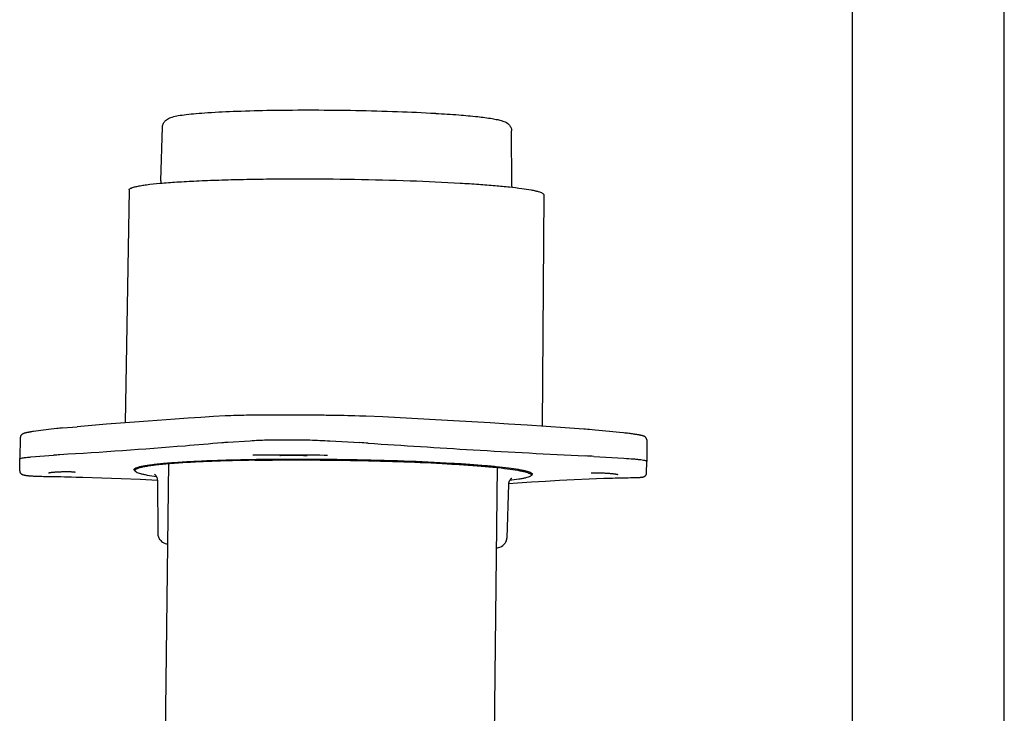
# Model space of a CAD drawing. Extents: x 0 to 420, y 0 to 297.
# Tile 12 of 13: x 388 to 420, y 142 to 165. Entities that reach past the tile are written whole.
import ezdxf

# ---------------------------------------------------------------- set-up
doc = ezdxf.new("R2010")
doc.units = 0
doc.header["$LTSCALE"] = 23.1
for name, color, linetype in [('100350_DXF_CONTINUOUS_LINE', 7, 'CONTINUOUS'), ('100455_DXF_CONTINUOUS_LINE', 7, 'CONTINUOUS'), ('102184_DXF_CONTINUOUS_LINE', 7, 'CONTINUOUS'), ('102345_DXF_FORMAT', 7, 'CONTINUOUS')]:
    doc.layers.add(name, color=color, linetype=linetype)

msp = doc.modelspace()

# ---------------------------------------------------------------- linework, layer by layer
at = {"layer": '100350_DXF_CONTINUOUS_LINE', "color": 7, "linetype": 'CONTINUOUS'}
for p, q in [((391.165, 159.657), (391.037, 151.977)), ((404.825, 159.5), (404.777, 151.869)), ((394.393, 152.208), (394.336, 152.206)), ((394.44, 152.21), (394.393, 152.208)), ((394.524, 152.213), (394.44, 152.21)), ((398.761, 152.203), (398.608, 152.207)), ((398.859, 152.2), (398.761, 152.203)), ((398.969, 152.196), (398.859, 152.2)), ((388.888, 151.8), (388.835, 151.794)), ((388.942, 151.805), (388.888, 151.8)), ((388.983, 151.809), (388.942, 151.805)), ((388.983, 151.809), (389.46, 151.852)), ((387.584, 151.498), (387.564, 150.789)), ((387.584, 151.498), (387.584, 151.498)), ((387.987, 151.689), (387.953, 151.684)), ((388.023, 151.694), (387.987, 151.689)), ((388.784, 151.788), (388.694, 151.778)), ((388.835, 151.794), (388.784, 151.788)), ((406.147, 151.772), (406.146, 151.772)), ((406.2, 151.768), (406.147, 151.772)), ((406.27, 151.762), (406.2, 151.768)), ((406.339, 151.757), (406.27, 151.762)), ((406.422, 151.749), (406.339, 151.757)), ((407.45, 151.65), (407.325, 151.663)), ((407.498, 151.644), (407.45, 151.65)), ((407.545, 151.639), (407.498, 151.644)), ((407.589, 151.634), (407.545, 151.639)), ((407.631, 151.629), (407.589, 151.634)), ((407.671, 151.624), (407.631, 151.629)), ((407.71, 151.619), (407.671, 151.624)), ((407.746, 151.614), (407.71, 151.619)), ((407.78, 151.609), (407.746, 151.614)), ((407.812, 151.605), (407.78, 151.609)), ((407.843, 151.6), (407.812, 151.605)), ((407.871, 151.596), (407.843, 151.6)), ((407.898, 151.591), (407.871, 151.596)), ((407.923, 151.587), (407.898, 151.591)), ((407.947, 151.583), (407.923, 151.587)), ((394.419, 151.337), (395.158, 151.391)), ((397.782, 151.386), (398.773, 151.327)), ((408.219, 151.419), (408.223, 150.71)), ((387.936, 150.856), (388.674, 150.911)), ((396.141, 150.908), (396.142, 150.908)), ((396.142, 150.908), (396.143, 150.908)), ((396.143, 150.908), (396.144, 150.908)), ((396.144, 150.908), (396.146, 150.908)), ((396.146, 150.908), (396.147, 150.908)), ((396.147, 150.908), (396.15, 150.908)), ((396.15, 150.908), (396.153, 150.908)), ((396.153, 150.908), (396.157, 150.909)), ((396.157, 150.909), (396.162, 150.909)), ((396.162, 150.909), (396.167, 150.909)), ((396.167, 150.909), (396.175, 150.909)), ((396.175, 150.909), (396.186, 150.91)), ((396.186, 150.91), (396.2, 150.91)), ((396.2, 150.91), (396.22, 150.91)), ((396.22, 150.91), (396.253, 150.911)), ((396.253, 150.911), (396.293, 150.911)), ((396.293, 150.911), (396.343, 150.911)), ((396.343, 150.911), (396.401, 150.912)), ((396.401, 150.912), (396.43, 150.912)), ((396.43, 150.912), (396.456, 150.912)), ((396.456, 150.912), (396.473, 150.912)), ((396.473, 150.912), (396.539, 150.912)), ((396.539, 150.912), (396.562, 150.911)), ((396.562, 150.911), (396.631, 150.911)), ((396.631, 150.911), (396.721, 150.911)), ((396.721, 150.911), (396.783, 150.91)), ((396.783, 150.91), (396.832, 150.909)), ((396.832, 150.909), (396.876, 150.909)), ((396.876, 150.909), (396.913, 150.908)), ((396.913, 150.908), (396.941, 150.907)), ((396.941, 150.907), (396.962, 150.907)), ((396.962, 150.907), (396.978, 150.906)), ((396.978, 150.906), (396.989, 150.906)), ((396.989, 150.906), (396.997, 150.905)), ((396.997, 150.905), (397.005, 150.905)), ((397.005, 150.905), (397.009, 150.905)), ((397.009, 150.905), (397.014, 150.905)), ((397.014, 150.905), (397.018, 150.904)), ((397.018, 150.904), (397.02, 150.904)), ((397.02, 150.904), (397.022, 150.904)), ((397.022, 150.904), (397.024, 150.904)), ((397.024, 150.904), (397.026, 150.904)), ((406.478, 150.873), (407.469, 150.814)), ((387.566, 150.396), (387.564, 150.789)), ((387.564, 150.789), (387.564, 150.789)), ((408.212, 150.317), (408.223, 150.71)), ((408.223, 150.71), (408.223, 150.71)), ((387.919, 150.232), (387.949, 150.23)), ((387.949, 150.23), (387.982, 150.228)), ((387.982, 150.228), (388.016, 150.226)), ((388.016, 150.226), (388.053, 150.224)), ((388.053, 150.224), (388.092, 150.223)), ((388.092, 150.223), (388.133, 150.221)), ((388.133, 150.221), (388.176, 150.22)), ((388.176, 150.22), (388.222, 150.218)), ((388.295, 150.217), (388.346, 150.216)), ((388.346, 150.216), (388.474, 150.214)), ((388.611, 150.348), (388.626, 150.349)), ((388.626, 150.349), (388.642, 150.351)), ((388.642, 150.351), (388.659, 150.353)), ((388.659, 150.353), (388.676, 150.354)), ((388.676, 150.354), (388.694, 150.356)), ((388.694, 150.356), (388.713, 150.357)), ((388.713, 150.357), (388.733, 150.359)), ((388.733, 150.359), (388.753, 150.36)), ((388.753, 150.36), (388.774, 150.361)), ((388.774, 150.361), (388.795, 150.363)), ((388.795, 150.363), (388.828, 150.365)), ((388.828, 150.365), (388.856, 150.366)), ((388.856, 150.366), (388.881, 150.367)), ((388.881, 150.367), (388.907, 150.368)), ((388.907, 150.368), (388.932, 150.369)), ((388.932, 150.369), (388.957, 150.37)), ((388.957, 150.37), (388.982, 150.37)), ((388.982, 150.37), (389.007, 150.371)), ((389.007, 150.371), (389.031, 150.372)), ((389.031, 150.372), (389.055, 150.372)), ((389.055, 150.372), (389.077, 150.372)), ((389.077, 150.372), (389.1, 150.372)), ((389.1, 150.372), (389.122, 150.372)), ((389.122, 150.372), (389.143, 150.372)), ((389.143, 150.372), (389.163, 150.372)), ((389.163, 150.372), (389.183, 150.372)), ((389.183, 150.372), (389.201, 150.371)), ((389.201, 150.371), (389.219, 150.371)), ((389.219, 150.371), (389.236, 150.37)), ((389.236, 150.37), (389.252, 150.37)), ((389.252, 150.37), (389.268, 150.369)), ((389.268, 150.369), (389.282, 150.369)), ((389.27, 150.198), (389.423, 150.194)), ((389.282, 150.369), (389.295, 150.368)), ((389.423, 150.194), (389.526, 150.191)), ((389.526, 150.191), (389.647, 150.188)), ((389.647, 150.188), (389.648, 150.188)), ((406.445, 150.333), (406.455, 150.334)), ((406.455, 150.334), (406.467, 150.334)), ((406.467, 150.334), (406.479, 150.334)), ((406.479, 150.334), (406.492, 150.335)), ((406.492, 150.335), (406.506, 150.335)), ((406.506, 150.335), (406.521, 150.335)), ((406.521, 150.335), (406.536, 150.335)), ((406.536, 150.335), (406.553, 150.335)), ((406.579, 150.334), (406.606, 150.334)), ((406.606, 150.334), (406.635, 150.333)), ((406.635, 150.333), (406.664, 150.333)), ((406.664, 150.333), (406.695, 150.332)), ((406.695, 150.332), (406.724, 150.33)), ((406.724, 150.33), (406.755, 150.329)), ((406.755, 150.329), (406.785, 150.328)), ((406.785, 150.328), (406.816, 150.326)), ((406.816, 150.326), (406.846, 150.324)), ((406.846, 150.324), (406.876, 150.323)), ((406.876, 150.323), (406.905, 150.321)), ((406.905, 150.321), (406.934, 150.319)), ((406.934, 150.319), (406.961, 150.317)), ((406.961, 150.317), (406.988, 150.315)), ((406.988, 150.315), (407.014, 150.312)), ((407.014, 150.312), (407.039, 150.31)), ((407.039, 150.31), (407.063, 150.308)), ((407.063, 150.308), (407.085, 150.306)), ((407.085, 150.306), (407.106, 150.304)), ((407.106, 150.304), (407.126, 150.302)), ((407.126, 150.302), (407.139, 150.3)), ((407.139, 150.3), (407.157, 150.298)), ((407.157, 150.298), (407.168, 150.297)), ((407.168, 150.297), (407.178, 150.295)), ((407.178, 150.295), (407.188, 150.294)), ((407.188, 150.294), (407.198, 150.293)), ((407.198, 150.293), (407.206, 150.292)), ((407.206, 150.292), (407.214, 150.29)), ((407.214, 150.29), (407.222, 150.289)), ((407.687, 150.173), (407.77, 150.174)), ((407.77, 150.174), (407.81, 150.175)), ((407.81, 150.175), (407.836, 150.175)), ((407.836, 150.175), (407.86, 150.176)), ((407.86, 150.176), (407.883, 150.177)), ((407.883, 150.177), (407.905, 150.177)), ((407.905, 150.177), (407.925, 150.178)), ((407.925, 150.178), (407.945, 150.179)), ((407.945, 150.179), (407.963, 150.18)), ((407.963, 150.18), (407.98, 150.181)), ((408.212, 150.317), (408.212, 150.317)), ((406.322, 150.136), (406.807, 150.151)), ((406.807, 150.151), (406.808, 150.151)), ((406.808, 150.151), (406.876, 150.153)), ((406.876, 150.153), (406.956, 150.155)), ((406.956, 150.155), (407.096, 150.16))]:
    msp.add_line(p, q, dxfattribs=at)
for points in [[(394.337, 152.206), (393.944, 152.185), (393.532, 152.159), (393.111, 152.13), (392.682, 152.098), (391.799, 152.033)], [(395.265, 152.231), (395.197, 152.23), (395.116, 152.229), (395.033, 152.227), (394.949, 152.225), (394.864, 152.223), (394.777, 152.221), (394.69, 152.219), (394.602, 152.216), (394.524, 152.213)], [(398.608, 152.207), (398.49, 152.21), (398.373, 152.213), (398.257, 152.216), (398.143, 152.219), (398.03, 152.221), (397.919, 152.223), (397.809, 152.224), (397.718, 152.226)], [(406.146, 151.772), (405.533, 151.818), (404.907, 151.861), (404.286, 151.901), (403.67, 151.939), (403.059, 151.975), (402.455, 152.011), (401.856, 152.046), (401.263, 152.081), (400.676, 152.114), (400.095, 152.145), (399.521, 152.173), (398.968, 152.196)], [(391.799, 152.033), (391.347, 151.999), (390.886, 151.965), (390.418, 151.93), (389.943, 151.893), (389.46, 151.852)], [(387.953, 151.684), (387.937, 151.681), (387.921, 151.679), (387.906, 151.676), (387.891, 151.674), (387.877, 151.671), (387.863, 151.669), (387.849, 151.666), (387.837, 151.664), (387.824, 151.661), (387.812, 151.659), (387.801, 151.656), (387.79, 151.654), (387.779, 151.651), (387.769, 151.649), (387.759, 151.646), (387.749, 151.644), (387.74, 151.641), (387.732, 151.639), (387.723, 151.636), (387.715, 151.634), (387.707, 151.631), (387.7, 151.628), (387.693, 151.626), (387.686, 151.623), (387.679, 151.62), (387.672, 151.617), (387.666, 151.614), (387.659, 151.61), (387.652, 151.606), (387.645, 151.602), (387.638, 151.597), (387.631, 151.591), (387.624, 151.585), (387.617, 151.578), (387.61, 151.57), (387.604, 151.561), (387.598, 151.55), (387.593, 151.539), (387.589, 151.527), (387.586, 151.515), (387.585, 151.503), (387.584, 151.498)], [(388.694, 151.778), (388.606, 151.768), (388.518, 151.757), (388.432, 151.747), (388.346, 151.736), (388.262, 151.726), (388.179, 151.715), (388.097, 151.704), (388.023, 151.694)], [(407.325, 151.663), (407.215, 151.674), (407.104, 151.685), (406.991, 151.696), (406.877, 151.707), (406.761, 151.718), (406.644, 151.729), (406.526, 151.74), (406.422, 151.749)], [(408.219, 151.419), (408.219, 151.422), (408.218, 151.433), (408.216, 151.444), (408.213, 151.454), (408.209, 151.464), (408.205, 151.474), (408.199, 151.483), (408.194, 151.49), (408.188, 151.497), (408.183, 151.503), (408.177, 151.509), (408.171, 151.513), (408.166, 151.517), (408.16, 151.521), (408.155, 151.524), (408.15, 151.527), (408.145, 151.53), (408.14, 151.532), (408.135, 151.535), (408.13, 151.537), (408.125, 151.539), (408.12, 151.541), (408.114, 151.543), (408.109, 151.545), (408.103, 151.547), (408.098, 151.549), (408.092, 151.55), (408.086, 151.552), (408.079, 151.554), (408.072, 151.556), (408.066, 151.558), (408.058, 151.559), (408.051, 151.561), (408.043, 151.563), (408.035, 151.565), (408.027, 151.567), (408.018, 151.569), (408.009, 151.571), (407.999, 151.573), (407.989, 151.575), (407.979, 151.577), (407.969, 151.579), (407.947, 151.583)], [(396.138, 150.907), (396.138, 150.907), (396.138, 150.907), (396.138, 150.907), (396.138, 150.907), (396.138, 150.907), (396.138, 150.907), (396.139, 150.907), (396.139, 150.907), (396.139, 150.907), (396.14, 150.908), (396.14, 150.908), (396.141, 150.908)], [(397.026, 150.904), (397.028, 150.904), (397.028, 150.903), (397.029, 150.903), (397.03, 150.903), (397.03, 150.903), (397.031, 150.903), (397.031, 150.903), (397.032, 150.903), (397.032, 150.903), (397.032, 150.903), (397.032, 150.903)], [(387.566, 150.396), (387.566, 150.391), (387.567, 150.379), (387.57, 150.367), (387.573, 150.355), (387.578, 150.344), (387.584, 150.333), (387.59, 150.324), (387.597, 150.316), (387.604, 150.308), (387.611, 150.302), (387.617, 150.297), (387.624, 150.292), (387.631, 150.288), (387.637, 150.284), (387.644, 150.281), (387.65, 150.278), (387.656, 150.275), (387.663, 150.272), (387.669, 150.27), (387.675, 150.268), (387.682, 150.266), (387.688, 150.264), (387.695, 150.262), (387.702, 150.261), (387.709, 150.259), (387.716, 150.257), (387.724, 150.256), (387.732, 150.254), (387.74, 150.253), (387.748, 150.251), (387.757, 150.25), (387.766, 150.248), (387.775, 150.247), (387.785, 150.245), (387.795, 150.244), (387.806, 150.243), (387.817, 150.242), (387.828, 150.24), (387.84, 150.239), (387.852, 150.238), (387.864, 150.237), (387.877, 150.235), (387.891, 150.234), (387.919, 150.232)], [(388.222, 150.218), (388.245, 150.218), (388.295, 150.217)], [(388.474, 150.214), (388.583, 150.213), (388.694, 150.211), (388.806, 150.209), (388.92, 150.207), (389.035, 150.204), (389.152, 150.201), (389.27, 150.198)], [(388.51, 150.33), (388.511, 150.33), (388.511, 150.33), (388.512, 150.33), (388.514, 150.331), (388.515, 150.331), (388.517, 150.332), (388.519, 150.333), (388.522, 150.333), (388.525, 150.334), (388.528, 150.335), (388.531, 150.335), (388.535, 150.336), (388.538, 150.337), (388.542, 150.338), (388.547, 150.338), (388.551, 150.339), (388.556, 150.34), (388.561, 150.341), (388.567, 150.342), (388.572, 150.343), (388.578, 150.343), (388.584, 150.344), (388.591, 150.345)], [(388.591, 150.345), (388.604, 150.347), (388.611, 150.348)], [(389.295, 150.368), (389.308, 150.367), (389.314, 150.367), (389.32, 150.366), (389.325, 150.366), (389.33, 150.365), (389.335, 150.365), (389.34, 150.365), (389.345, 150.364), (389.349, 150.364), (389.353, 150.363), (389.357, 150.363), (389.361, 150.362), (389.364, 150.362), (389.367, 150.361), (389.37, 150.361), (389.373, 150.36), (389.375, 150.36), (389.378, 150.36), (389.38, 150.359), (389.381, 150.359), (389.383, 150.358), (389.384, 150.358), (389.385, 150.358), (389.386, 150.357)], [(389.648, 150.188), (390.27, 150.171), (390.902, 150.148), (391.527, 150.12), (392.105, 150.091)], [(406.389, 150.328), (406.389, 150.328), (406.389, 150.328), (406.389, 150.328), (406.39, 150.328), (406.39, 150.328), (406.391, 150.328), (406.393, 150.328), (406.394, 150.329), (406.396, 150.329), (406.398, 150.329), (406.4, 150.33), (406.403, 150.33), (406.406, 150.33), (406.409, 150.331), (406.412, 150.331), (406.415, 150.331), (406.419, 150.332), (406.423, 150.332), (406.427, 150.332), (406.431, 150.332), (406.435, 150.333), (406.44, 150.333), (406.445, 150.333)], [(406.553, 150.335), (406.57, 150.335), (406.579, 150.334)], [(407.096, 150.16), (407.183, 150.162), (407.27, 150.165), (407.356, 150.167), (407.44, 150.169), (407.524, 150.17), (407.606, 150.172), (407.687, 150.173)], [(407.222, 150.289), (407.229, 150.288), (407.232, 150.287), (407.236, 150.287), (407.239, 150.286), (407.241, 150.286), (407.244, 150.285), (407.247, 150.285), (407.249, 150.284), (407.252, 150.284), (407.254, 150.283), (407.256, 150.283), (407.258, 150.282), (407.259, 150.282), (407.261, 150.281), (407.263, 150.281), (407.264, 150.281), (407.265, 150.28), (407.266, 150.28), (407.267, 150.28), (407.267, 150.28)], [(407.98, 150.181), (407.989, 150.182), (407.997, 150.183), (408.005, 150.183), (408.012, 150.184), (408.02, 150.185), (408.027, 150.185), (408.033, 150.186), (408.04, 150.187), (408.047, 150.188), (408.053, 150.188), (408.059, 150.189), (408.065, 150.19), (408.07, 150.191), (408.076, 150.192), (408.081, 150.193), (408.087, 150.194), (408.092, 150.195), (408.097, 150.196), (408.102, 150.197), (408.107, 150.199), (408.112, 150.2), (408.117, 150.202), (408.122, 150.203), (408.128, 150.205), (408.133, 150.208), (408.139, 150.21), (408.145, 150.213), (408.151, 150.217), (408.157, 150.221), (408.164, 150.225), (408.17, 150.231), (408.177, 150.237), (408.184, 150.244), (408.19, 150.252), (408.196, 150.261), (408.201, 150.271), (408.205, 150.281), (408.208, 150.292), (408.21, 150.303), (408.212, 150.314), (408.212, 150.317)], [(403.667, 149.975), (403.965, 149.998), (404.418, 150.031), (404.88, 150.062), (405.351, 150.09), (405.832, 150.115), (406.322, 150.136)]]:
    msp.add_lwpolyline(points, dxfattribs=at)
for centre, radius, start, end in [((395.661, 118.481), 33.752, 90.1435, 90.6714), ((396.124, 1.703), 150.531, 89.95897, 90.20856), ((395.971, 31.73), 120.504, 89.87607, 90.18782), ((396.114, -5.007), 157.241, 89.74363, 89.95708), ((395.85, -111.864), 264.098, 89.78991, 89.91703), ((396.113, -3.896), 156.131, 89.49848, 89.74148), ((396.294, 4.325), 147.908, 89.54043, 89.79691), ((396.952, 91.298), 60.932, 89.28066, 89.50388), ((395.208, 140.576), 10.789, 94.1922, 95.2198), ((397.034, 121.826), 29.552, 86.1115, 86.6277), ((425.15, 535.465), 385.041, 266.11146, 266.62771), ((389.804, 135.622), 15.331, 93.4153, 94.2268), ((395.607, 114.781), 36.133, 90.2496, 90.5684), ((397.086, 97.375), 53.535, 89.3356, 89.4559), ((429.833, 615.76), 465.472, 266.63371, 267.08905), ((404.38, 115.209), 35.725, 86.6337, 87.0891), ((391.442, 150.523), 0.153, 234.031, 237.044), ((391.465, 150.557), 0.194, 237.045, 239.909)]:
    msp.add_arc(centre, radius, start, end, dxfattribs=at)
for points, knots in [([(391.165, 159.657), (391.165, 159.668), (391.179, 159.687), (391.204, 159.703), (391.247, 159.725), (391.322, 159.749), (391.436, 159.776), (391.581, 159.802), (391.833, 159.839), (392.222, 159.88), (392.768, 159.921), (393.414, 159.956), (394.148, 159.984), (394.954, 160.005), (395.819, 160.018), (397.039, 160.024), (398.581, 160.011), (400.368, 159.965), (401.528, 159.913), (402.077, 159.881)], [0, 0, 0, 0, 0.003127, 0.005438, 0.008376, 0.016264, 0.026921, 0.040356, 0.056534, 0.096849, 0.147175, 0.206588, 0.273975, 0.348068, 0.427464, 0.510659, 0.682091, 0.849416, 1, 1, 1, 1]), ([(402.077, 159.881), (402.28, 159.869), (402.664, 159.844), (403.206, 159.802), (403.678, 159.757), (404.073, 159.71), (404.352, 159.667), (404.532, 159.631), (404.635, 159.605), (404.715, 159.581), (404.773, 159.555), (404.811, 159.532), (404.825, 159.509), (404.825, 159.5)], [0, 0, 0, 0, 0.217569, 0.412644, 0.582644, 0.725343, 0.838942, 0.884413, 0.922186, 0.952246, 0.974706, 0.990041, 1, 1, 1, 1]), ([(394.227, 151.321), (393.821, 151.284), (392.044, 151.13), (390.265, 151.008), (388.891, 150.926)], [0, 0, 0, 0, 0.228192, 1, 1, 1, 1]), ([(395.158, 151.391), (395.339, 151.405), (395.75, 151.421), (396.405, 151.427), (397.098, 151.417), (397.562, 151.399), (397.782, 151.386)], [0, 0, 0, 0, 0.207182, 0.469825, 0.748162, 1, 1, 1, 1]), ([(387.564, 150.789), (387.564, 150.793), (387.572, 150.802), (387.604, 150.815), (387.674, 150.83), (387.79, 150.844), (387.882, 150.852), (387.936, 150.856)], [0, 0, 0, 0, 0.029614, 0.082843, 0.275169, 0.582974, 1, 1, 1, 1]), ([(397.594, 150.908), (397.225, 150.911), (396.51, 150.913), (395.795, 150.915), (395.45, 150.913)], [0, 0, 0, 0, 0.516987, 1, 1, 1, 1]), ([(391.327, 150.437), (391.327, 150.448), (391.34, 150.465), (391.364, 150.481), (391.405, 150.502), (391.477, 150.525), (391.586, 150.551), (391.725, 150.576), (391.968, 150.612), (392.341, 150.651), (392.866, 150.69), (393.487, 150.724), (394.192, 150.751), (394.967, 150.771), (395.797, 150.783), (396.97, 150.789), (398.451, 150.777), (400.169, 150.733), (401.284, 150.683), (401.812, 150.652)], [0, 0, 0, 0, 0.003121, 0.005427, 0.008359, 0.016236, 0.026883, 0.040308, 0.056477, 0.096778, 0.147095, 0.206502, 0.273888, 0.347982, 0.427384, 0.510588, 0.682043, 0.849394, 1, 1, 1, 1]), ([(401.812, 150.652), (402.006, 150.641), (402.376, 150.617), (402.897, 150.576), (403.35, 150.533), (403.73, 150.487), (403.997, 150.446), (404.17, 150.411), (404.269, 150.387), (404.346, 150.363), (404.402, 150.339), (404.439, 150.316), (404.451, 150.295), (404.451, 150.286)], [0, 0, 0, 0, 0.217632, 0.412755, 0.582784, 0.725492, 0.839078, 0.884533, 0.922287, 0.952321, 0.974751, 0.990057, 1, 1, 1, 1]), ([(407.469, 150.814), (407.574, 150.808), (407.723, 150.798), (407.908, 150.78), (408.017, 150.767), (408.102, 150.754), (408.166, 150.74), (408.203, 150.73), (408.223, 150.716), (408.223, 150.71)], [0, 0, 0, 0, 0.412743, 0.582813, 0.725622, 0.839352, 0.922731, 0.975344, 1, 1, 1, 1]), ([(391.352, 150.399), (391.348, 150.402), (391.337, 150.411), (391.326, 150.426), (391.327, 150.437)], [0, 0, 0, 0, 0.318246, 1, 1, 1, 1]), ([(404.43, 150.253), (404.428, 150.251), (404.421, 150.246), (404.413, 150.241), (404.407, 150.238)], [0, 0, 0, 0, 0.226406, 1, 1, 1, 1]), ([(404.451, 150.286), (404.451, 150.283), (404.449, 150.27), (404.438, 150.259), (404.43, 150.253)], [0, 0, 0, 0, 0.209881, 1, 1, 1, 1])]:
    msp.add_open_spline(points, degree=3, knots=knots, dxfattribs=at)
at = {"layer": '100455_DXF_CONTINUOUS_LINE', "color": 7, "linetype": 'CONTINUOUS'}
for p, q in [((401.26, 162.18), (401.27, 162.179)), ((392.218, 159.957), (392.27, 161.729)), ((403.779, 159.824), (403.768, 161.597)), ((391.362, 150.479), (391.361, 150.409)), ((404.417, 150.329), (404.416, 150.259)), ((392.105, 150.088), (392.115, 148.315)), ((403.665, 149.955), (403.614, 148.183))]:
    msp.add_line(p, q, dxfattribs=at)
for points, knots in [([(392.588, 162.058), (392.654, 162.077), (392.807, 162.108), (393.07, 162.145), (393.395, 162.177), (393.95, 162.219), (394.776, 162.257), (395.472, 162.274), (395.851, 162.281)], [0, 0, 0, 0, 0.062781, 0.143121, 0.243023, 0.362152, 0.65273, 1, 1, 1, 1]), ([(395.851, 162.281), (396.779, 162.295), (398.167, 162.291), (399.97, 162.243), (400.845, 162.204), (401.26, 162.18)], [0, 0, 0, 0, 0.514609, 0.769421, 1, 1, 1, 1]), ([(401.27, 162.179), (401.522, 162.165), (401.983, 162.134), (402.603, 162.078), (403.031, 162.025), (403.3, 161.975), (403.409, 161.948), (403.458, 161.933)], [0, 0, 0, 0, 0.343973, 0.628684, 0.846872, 0.930668, 1, 1, 1, 1]), ([(392.27, 161.729), (392.271, 161.773), (392.292, 161.854), (392.341, 161.919), (392.367, 161.944)], [0, 0, 0, 0, 0.551039, 1, 1, 1, 1]), ([(392.367, 161.944), (392.386, 161.961), (392.453, 162.012), (392.532, 162.041), (392.588, 162.058)], [0, 0, 0, 0, 0.306657, 1, 1, 1, 1]), ([(403.458, 161.933), (403.475, 161.927), (403.554, 161.9), (403.63, 161.859), (403.675, 161.814)], [0, 0, 0, 0, 0.223954, 1, 1, 1, 1]), ([(403.675, 161.814), (403.701, 161.788), (403.749, 161.722), (403.768, 161.641), (403.768, 161.597)], [0, 0, 0, 0, 0.448958, 1, 1, 1, 1]), ([(392.218, 159.957), (392.218, 159.949), (392.216, 159.922), (392.209, 159.894), (392.202, 159.875)], [0, 0, 0, 0, 0.265835, 1, 1, 1, 1]), ([(403.793, 159.742), (403.791, 159.748), (403.782, 159.775), (403.779, 159.803), (403.779, 159.824)], [0, 0, 0, 0, 0.235645, 1, 1, 1, 1]), ([(395.308, 150.746), (395.027, 150.741), (394.49, 150.73), (393.726, 150.704), (393.049, 150.671), (392.475, 150.631), (392.066, 150.591), (391.8, 150.554), (391.647, 150.528), (391.527, 150.501), (391.448, 150.477), (391.402, 150.455), (391.376, 150.439), (391.361, 150.42), (391.361, 150.409)], [0, 0, 0, 0, 0.211052, 0.404042, 0.574949, 0.720212, 0.836859, 0.883712, 0.922627, 0.95347, 0.976241, 0.984678, 0.99127, 1, 1, 1, 1]), ([(395.308, 150.746), (395.823, 150.754), (396.874, 150.761), (398.451, 150.746), (399.993, 150.708), (401.214, 150.657), (402.103, 150.605), (402.68, 150.563), (403.185, 150.518), (403.608, 150.471), (403.907, 150.428), (404.101, 150.391), (404.212, 150.366), (404.298, 150.341), (404.361, 150.315), (404.402, 150.291), (404.416, 150.268), (404.416, 150.259)], [0, 0, 0, 0, 0.168748, 0.344371, 0.516233, 0.673928, 0.744434, 0.807927, 0.863454, 0.910187, 0.947454, 0.962376, 0.974767, 0.984611, 0.991936, 0.99688, 1, 1, 1, 1]), ([(391.361, 150.409), (391.361, 150.4), (391.374, 150.378), (391.411, 150.355), (391.468, 150.331), (391.547, 150.307), (391.648, 150.282), (391.824, 150.247), (391.968, 150.225), (392.071, 150.211)], [0, 0, 0, 0, 0.035891, 0.091485, 0.173163, 0.282609, 0.42024, 0.585949, 1, 1, 1, 1]), ([(392.105, 150.088), (392.105, 150.117), (392.092, 150.19), (392.046, 150.257), (392.008, 150.281)], [0, 0, 0, 0, 0.387384, 1, 1, 1, 1]), ([(404.416, 150.259), (404.416, 150.25), (404.403, 150.228), (404.365, 150.206), (404.308, 150.183), (404.228, 150.161), (404.127, 150.139), (403.95, 150.108), (403.806, 150.09), (403.703, 150.078)], [0, 0, 0, 0, 0.035911, 0.091516, 0.173192, 0.282641, 0.420258, 0.585968, 1, 1, 1, 1]), ([(403.76, 150.144), (403.764, 150.146), (403.777, 150.152), (403.763, 150.145), (403.752, 150.136), (403.728, 150.115), (403.686, 150.061), (403.666, 150), (403.665, 149.955)], [0, 0, 0, 0, 0.056268, 0.076325, 0.140574, 0.262463, 0.453256, 1, 1, 1, 1]), ([(392.115, 148.315), (392.116, 148.271), (392.135, 148.19), (392.183, 148.124), (392.208, 148.098)], [0, 0, 0, 0, 0.551039, 1, 1, 1, 1]), ([(392.208, 148.098), (392.227, 148.079), (392.299, 148.023), (392.385, 147.992), (392.444, 147.974)], [0, 0, 0, 0, 0.305844, 1, 1, 1, 1]), ([(403.277, 147.849), (403.297, 147.855), (403.382, 147.88), (403.466, 147.921), (403.516, 147.968)], [0, 0, 0, 0, 0.227662, 1, 1, 1, 1]), ([(403.516, 147.968), (403.542, 147.993), (403.592, 148.058), (403.613, 148.139), (403.614, 148.183)], [0, 0, 0, 0, 0.448958, 1, 1, 1, 1])]:
    msp.add_open_spline(points, degree=3, knots=knots, dxfattribs=at)
at = {"layer": '102184_DXF_CONTINUOUS_LINE', "color": 7, "linetype": 'CONTINUOUS'}
for p, q in [((392.372, 141.649), (392.475, 150.66)), ((403.206, 141.67), (403.308, 150.535))]:
    msp.add_line(p, q, dxfattribs=at)
at = {"layer": '102345_DXF_FORMAT', "color": 7, "linetype": 'CONTINUOUS'}
for p, q in [((419.998, -0.002), (419.998, 296.998)), ((414.998, 4.998), (414.998, 291.998))]:
    msp.add_line(p, q, dxfattribs=at)

doc.saveas('drawing.dxf')
